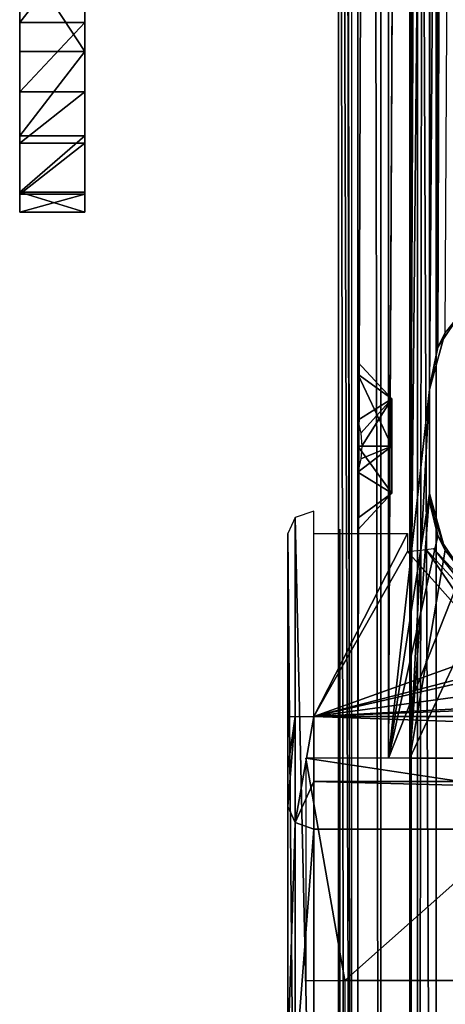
# Model space of a CAD drawing. Header units: millimetres. Extents: x -52 to 137, y -753 to 253.
# Tile 51 of 100: x -46 to -30, y -179 to -142. Entities that reach past the tile are written whole.
import ezdxf

# ---------------------------------------------------------------- set-up
doc = ezdxf.new("R2010")
doc.units = ezdxf.units.MM
doc.header["$LTSCALE"] = 65.185185
for name, color, linetype in [('1119', 7, 'CONTINUOUS'), ('1120', 7, 'CONTINUOUS'), ('1121', 7, 'CONTINUOUS'), ('1122', 7, 'CONTINUOUS'), ('1123', 7, 'CONTINUOUS'), ('1124', 7, 'CONTINUOUS'), ('1125', 7, 'CONTINUOUS'), ('1127', 7, 'CONTINUOUS'), ('1139', 7, 'CONTINUOUS'), ('1140', 7, 'CONTINUOUS'), ('1141', 7, 'CONTINUOUS'), ('1142', 7, 'CONTINUOUS'), ('1144', 7, 'CONTINUOUS'), ('1148', 7, 'CONTINUOUS'), ('1149', 7, 'CONTINUOUS'), ('1150', 7, 'CONTINUOUS'), ('1151', 7, 'CONTINUOUS'), ('1152', 7, 'CONTINUOUS'), ('1249', 7, 'CONTINUOUS'), ('1250', 7, 'CONTINUOUS'), ('1251', 7, 'CONTINUOUS'), ('1326', 7, 'CONTINUOUS'), ('1597', 7, 'CONTINUOUS'), ('1600', 7, 'CONTINUOUS'), ('1604', 7, 'CONTINUOUS'), ('1605', 7, 'CONTINUOUS'), ('1606', 7, 'CONTINUOUS'), ('278', 7, 'CONTINUOUS'), ('330', 7, 'CONTINUOUS'), ('331', 7, 'CONTINUOUS'), ('332', 7, 'CONTINUOUS'), ('333', 7, 'CONTINUOUS'), ('334', 7, 'CONTINUOUS'), ('335', 7, 'CONTINUOUS'), ('343', 7, 'CONTINUOUS'), ('390', 7, 'CONTINUOUS'), ('392', 7, 'CONTINUOUS'), ('402', 7, 'CONTINUOUS'), ('403', 7, 'CONTINUOUS'), ('428', 7, 'CONTINUOUS'), ('429', 7, 'CONTINUOUS'), ('430', 7, 'CONTINUOUS'), ('431', 7, 'CONTINUOUS'), ('432', 7, 'CONTINUOUS'), ('460', 7, 'CONTINUOUS')]:
    doc.layers.add(name, color=color, linetype=linetype)

msp = doc.modelspace()

# ---------------------------------------------------------------- linework, layer by layer
at = {"layer": '1119', "color": 7, "linetype": 'Continuous'}
for points in [[(-17.399, -247.5, 41.044), (-17.399, 247.5, 41.044), (-30.5, -247.5, 41.044), (-17.399, -247.5, 41.044)], [(-30.5, -247.5, 41.044), (-17.399, 247.5, 41.044), (-30.5, 247.5, 41.044), (-30.5, -247.5, 41.044)]]:
    msp.add_3dface(points, dxfattribs=at)
at = {"layer": '1120', "color": 7, "linetype": 'Continuous'}
for points in [[(-33.5, -247.5, 38.044), (-32.621, -247.5, 40.166), (-33.5, 247.5, 38.044), (-33.5, -247.5, 38.044)], [(-33.5, 247.5, 38.044), (-32.621, -247.5, 40.166), (-32.621, 247.5, 40.166), (-33.5, 247.5, 38.044)], [(-30.5, -247.5, 41.044), (-30.5, 247.5, 41.044), (-32.621, 247.5, 40.166), (-30.5, -247.5, 41.044)], [(-32.621, -247.5, 40.166), (-30.5, -247.5, 41.044), (-32.621, 247.5, 40.166), (-32.621, -247.5, 40.166)]]:
    msp.add_3dface(points, dxfattribs=at)
at = {"layer": '1121', "color": 7, "linetype": 'Continuous'}
for points in [[(-33.5, -247.5, 38.044), (-33.5, 247.5, 38.044), (-33.5, -247.5, 36.544), (-33.5, -247.5, 38.044)], [(-33.5, -247.5, 36.544), (-33.5, 247.5, 38.044), (-33.5, 247.5, 36.544), (-33.5, -247.5, 36.544)]]:
    msp.add_3dface(points, dxfattribs=at)
at = {"layer": '1122', "color": 7, "linetype": 'Continuous'}
for points in [[(-33.5, 247.5, 30.544), (-33.5, -247.5, 30.544), (-33.5, 247.5, 33.544), (-33.5, 247.5, 30.544)], [(-33.5, 247.5, 33.544), (-33.5, -247.5, 30.544), (-33.5, -247.5, 33.544), (-33.5, 247.5, 33.544)]]:
    msp.add_3dface(points, dxfattribs=at)
at = {"layer": '1123', "color": 7, "linetype": 'Continuous'}
for points in [[(-33.5, 247.5, 24.544), (-33.5, -247.5, 24.544), (-33.5, 247.5, 27.544), (-33.5, 247.5, 24.544)], [(-33.5, 247.5, 27.544), (-33.5, -247.5, 24.544), (-33.5, -247.5, 27.544), (-33.5, 247.5, 27.544)]]:
    msp.add_3dface(points, dxfattribs=at)
at = {"layer": '1124', "color": 7, "linetype": 'Continuous'}
for points in [[(-33.5, 247.5, 18.544), (-33.5, -247.5, 18.544), (-33.5, 247.5, 21.544), (-33.5, 247.5, 18.544)], [(-33.5, 247.5, 21.544), (-33.5, -247.5, 18.544), (-33.5, -247.5, 21.544), (-33.5, 247.5, 21.544)]]:
    msp.add_3dface(points, dxfattribs=at)
at = {"layer": '1125', "color": 7, "linetype": 'Continuous'}
for points in [[(-33.5, -247.5, 9.544), (-33.5, 247.5, 9.544), (-33.5, -247.5, 5.784), (-33.5, -247.5, 9.544)], [(-33.5, -247.5, 5.784), (-33.5, 247.5, 9.544), (-33.5, 247.5, 5.784), (-33.5, -247.5, 5.784)]]:
    msp.add_3dface(points, dxfattribs=at)
at = {"layer": '1127', "color": 7, "linetype": 'Continuous'}
for points in [[(-33.5, -75.738, 14.743), (-33.5, -214.15, 13.884), (-33.5, -75.41, 15.544), (-33.5, -75.738, 14.743)], [(-33.5, -75.41, 15.544), (-33.5, -214.15, 13.884), (-33.5, -214.262, 14.743), (-33.5, -75.41, 15.544)], [(-33.5, -214.59, 15.544), (-33.5, -75.41, 15.544), (-33.5, -214.262, 14.743), (-33.5, -214.59, 15.544)], [(-33.5, -75.57, 12.544), (-33.5, -214.43, 12.544), (-33.5, -75.779, 13.2), (-33.5, -75.57, 12.544)], [(-33.5, -75.85, 13.884), (-33.5, -214.15, 13.884), (-33.5, -75.738, 14.743), (-33.5, -75.85, 13.884)], [(-33.5, -75.779, 13.2), (-33.5, -214.43, 12.544), (-33.5, -75.85, 13.884), (-33.5, -75.779, 13.2)], [(-33.5, -214.43, 12.544), (-33.5, -214.221, 13.2), (-33.5, -75.85, 13.884), (-33.5, -214.43, 12.544)], [(-33.5, -214.221, 13.2), (-33.5, -214.15, 13.884), (-33.5, -75.85, 13.884), (-33.5, -214.221, 13.2)]]:
    msp.add_3dface(points, dxfattribs=at)
at = {"layer": '1139', "color": 7, "linetype": 'Continuous'}
for points in [[(-34.25, -247.5, 36.044), (-34.25, 247.5, 36.044), (-34.25, -247.5, 34.044), (-34.25, -247.5, 36.044)], [(-34.25, -247.5, 34.044), (-34.25, 247.5, 36.044), (-34.25, 247.5, 34.044), (-34.25, -247.5, 34.044)]]:
    msp.add_3dface(points, dxfattribs=at)
at = {"layer": '1140', "color": 7, "linetype": 'Continuous'}
for points in [[(-34.25, 247.5, 28.044), (-34.25, -247.5, 28.044), (-34.25, 247.5, 30.044), (-34.25, 247.5, 28.044)], [(-34.25, 247.5, 30.044), (-34.25, -247.5, 28.044), (-34.25, -247.5, 30.044), (-34.25, 247.5, 30.044)]]:
    msp.add_3dface(points, dxfattribs=at)
at = {"layer": '1141', "color": 7, "linetype": 'Continuous'}
for points in [[(-34.25, 247.5, 22.044), (-34.25, -247.5, 22.044), (-34.25, 247.5, 24.044), (-34.25, 247.5, 22.044)], [(-34.25, 247.5, 24.044), (-34.25, -247.5, 22.044), (-34.25, -247.5, 24.044), (-34.25, 247.5, 24.044)]]:
    msp.add_3dface(points, dxfattribs=at)
at = {"layer": '1142', "color": 7, "linetype": 'Continuous'}
for points in [[(-34.25, 247.5, 18.044), (-34.25, -72.5, 17.234), (-34.25, -217.5, 17.234), (-34.25, 247.5, 18.044)], [(-34.25, 247.5, 18.044), (-34.25, -217.5, 17.234), (-34.25, -247.5, 18.044), (-34.25, 247.5, 18.044)], [(-34.25, -214.939, 16.044), (-34.25, -216.088, 16.922), (-34.25, -72.5, 17.234), (-34.25, -214.939, 16.044)], [(-34.25, -216.088, 16.922), (-34.25, -217.5, 17.234), (-34.25, -72.5, 17.234), (-34.25, -216.088, 16.922)], [(-34.25, -73.912, 16.922), (-34.25, -214.939, 16.044), (-34.25, -72.5, 17.234), (-34.25, -73.912, 16.922)], [(-34.25, -75.061, 16.044), (-34.25, -214.939, 16.044), (-34.25, -73.912, 16.922), (-34.25, -75.061, 16.044)]]:
    msp.add_3dface(points, dxfattribs=at)
at = {"layer": '1144', "color": 7, "linetype": 'Continuous'}
for points in [[(-34.25, -214.939, 16.044), (-34.25, -75.061, 16.044), (-34.008, -214.754, 15.803), (-34.25, -214.939, 16.044)], [(-34.008, -214.754, 15.803), (-34.25, -75.061, 16.044), (-33.75, -214.59, 15.544), (-34.008, -214.754, 15.803)], [(-33.75, -214.59, 15.544), (-34.25, -75.061, 16.044), (-34.007, -75.247, 15.802), (-33.75, -214.59, 15.544)], [(-33.75, -75.41, 15.544), (-33.75, -214.59, 15.544), (-34.007, -75.247, 15.802), (-33.75, -75.41, 15.544)]]:
    msp.add_3dface(points, dxfattribs=at)
at = {"layer": '1148', "color": 7, "linetype": 'Continuous'}
for points in [[(-34.25, 247.5, 10.044), (-34.25, -247.5, 10.044), (-34.25, 217.5, 10.534), (-34.25, 247.5, 10.044)], [(-34.25, 217.5, 10.534), (-34.25, -247.5, 10.044), (-34.25, 72.5, 10.534), (-34.25, 217.5, 10.534)], [(-34.25, 72.5, 10.534), (-34.25, -247.5, 10.044), (-34.25, -72.5, 10.534), (-34.25, 72.5, 10.534)], [(-34.25, -72.5, 10.534), (-34.25, -247.5, 10.044), (-34.25, -74.09, 10.937), (-34.25, -72.5, 10.534)], [(-34.25, -74.09, 10.937), (-34.25, -247.5, 10.044), (-34.25, -75.299, 12.044), (-34.25, -74.09, 10.937)], [(-34.25, -215.91, 10.937), (-34.25, -214.701, 12.044), (-34.25, -75.299, 12.044), (-34.25, -215.91, 10.937)], [(-34.25, -217.5, 10.534), (-34.25, -215.91, 10.937), (-34.25, -75.299, 12.044), (-34.25, -217.5, 10.534)], [(-34.25, -247.5, 10.044), (-34.25, -217.5, 10.534), (-34.25, -75.299, 12.044), (-34.25, -247.5, 10.044)]]:
    msp.add_3dface(points, dxfattribs=at)
at = {"layer": '1149', "color": 7, "linetype": 'Continuous'}
for points in [[(-34.25, -247.5, 10.044), (-34.25, 247.5, 10.044), (-33.75, -247.5, 9.544), (-34.25, -247.5, 10.044)], [(-33.75, -247.5, 9.544), (-34.25, 247.5, 10.044), (-33.75, 247.5, 9.544), (-33.75, -247.5, 9.544)]]:
    msp.add_3dface(points, dxfattribs=at)
at = {"layer": '1150', "color": 7, "linetype": 'Continuous'}
for points in [[(-31.5, 247.5, 5.784), (-31.5, 247.5, 36.544), (-31.5, -247.5, 36.544), (-31.5, 247.5, 5.784)], [(-31.5, -247.5, 5.784), (-31.5, 247.5, 5.784), (-31.5, -247.5, 36.544), (-31.5, -247.5, 5.784)]]:
    msp.add_3dface(points, dxfattribs=at)
at = {"layer": '1151', "color": 7, "linetype": 'Continuous'}
for points in [[(-31.5, -247.5, 36.544), (-31.5, 247.5, 36.544), (-31.207, 247.5, 37.252), (-31.5, -247.5, 36.544)], [(-31.207, -247.5, 37.252), (-31.5, -247.5, 36.544), (-31.207, 247.5, 37.252), (-31.207, -247.5, 37.252)], [(-30.5, -247.5, 37.544), (-31.207, -247.5, 37.252), (-30.5, 247.5, 37.544), (-30.5, -247.5, 37.544)], [(-30.5, 247.5, 37.544), (-31.207, -247.5, 37.252), (-31.207, 247.5, 37.252), (-30.5, 247.5, 37.544)]]:
    msp.add_3dface(points, dxfattribs=at)
at = {"layer": '1152', "color": 7, "linetype": 'Continuous'}
for points in [[(-30.5, -247.5, 37.544), (-30.5, 247.5, 37.544), (-18.734, -247.5, 37.544), (-30.5, -247.5, 37.544)], [(-18.734, -247.5, 37.544), (-30.5, 247.5, 37.544), (-18.734, 247.5, 37.544), (-18.734, -247.5, 37.544)]]:
    msp.add_3dface(points, dxfattribs=at)
at = {"layer": '1249', "color": 7, "linetype": 'Continuous'}
for points in [[(-33.5, -247, 5.284), (-33.5, 247, 5.284), (-33.5, -247, -30.454), (-33.5, -247, 5.284)], [(-33.5, -247, -30.454), (-33.5, 247, 5.284), (-33.5, -246.809, -31.411), (-33.5, -247, -30.454)], [(-33.5, -246.809, -31.411), (-33.5, 247, 5.284), (-33.5, -246.268, -32.222), (-33.5, -246.809, -31.411)], [(-33.5, -246.268, -32.222), (-33.5, 247, 5.284), (-33.5, -242.126, -36.364), (-33.5, -246.268, -32.222)], [(-33.5, -242.126, -36.364), (-33.5, 247, 5.284), (-33.5, -241.042, -37.987), (-33.5, -242.126, -36.364)], [(-33.5, -241.042, -37.987), (-33.5, 247, 5.284), (-33.5, -240.661, -39.9), (-33.5, -241.042, -37.987)], [(-33.5, -240.661, -39.9), (-33.5, 247, 5.284), (-33.5, -240.661, -62.638), (-33.5, -240.661, -39.9)], [(-33.5, -240.661, -62.638), (-33.5, 247, 5.284), (-33.5, -239.929, -64.406), (-33.5, -240.661, -62.638)], [(-33.5, -239.929, -64.406), (-33.5, 247, 5.284), (-33.5, -238.161, -65.138), (-33.5, -239.929, -64.406)], [(-33.5, -238.161, -65.138), (-33.5, 247, 5.284), (-33.5, -200.874, -65.138), (-33.5, -238.161, -65.138)], [(-33.5, -200.874, -65.138), (-33.5, 247, 5.284), (-33.5, -198.375, -65.81), (-33.5, -200.874, -65.138)], [(-33.5, -198.375, -65.81), (-33.5, 247, 5.284), (-33.5, -196.544, -67.638), (-33.5, -198.375, -65.81)], [(-33.5, -196.544, -67.638), (-33.5, 247, 5.284), (-33.5, -158, -100.71), (-33.5, -196.544, -67.638)], [(-33.5, -158, -100.71), (-33.5, 247, 5.284), (-33.5, -155.231, -102.14), (-33.5, -158, -100.71)], [(-33.5, -155.231, -102.14), (-33.5, 247, 5.284), (-33.5, -154.774, -105.18), (-33.5, -155.231, -102.14)], [(-33.5, -154.774, -105.18), (-33.5, 247, 5.284), (-33.5, 0, -100.71), (-33.5, -154.774, -105.18)], [(-33.5, -2.769, -102.14), (-33.5, -154.774, -105.18), (-33.5, 0, -100.71), (-33.5, -2.769, -102.14)], [(-33.5, -0.999, -107.36), (-33.5, -157.001, -107.36), (-33.5, -3.226, -105.18), (-33.5, -0.999, -107.36)], [(-33.5, -3.226, -105.18), (-33.5, -154.774, -105.18), (-33.5, -2.769, -102.14), (-33.5, -3.226, -105.18)], [(-33.5, -157.001, -107.36), (-33.5, -154.774, -105.18), (-33.5, -3.226, -105.18), (-33.5, -157.001, -107.36)], [(-33.5, -173.611, -107.36), (-33.5, -196.544, -67.638), (-33.5, -158, -100.71), (-33.5, -173.611, -107.36)], [(-33.5, -160.769, -102.14), (-33.5, -173.611, -107.36), (-33.5, -158, -100.71), (-33.5, -160.769, -102.14)], [(-33.5, -158.999, -107.36), (-33.5, -173.611, -107.36), (-33.5, -161.226, -105.18), (-33.5, -158.999, -107.36)], [(-33.5, -161.226, -105.18), (-33.5, -173.611, -107.36), (-33.5, -160.769, -102.14), (-33.5, -161.226, -105.18)]]:
    msp.add_3dface(points, dxfattribs=at)
at = {"layer": '1250', "color": 7, "linetype": 'Continuous'}
for points in [[(-33.387, -158.493, -107.36), (-33.5, -158.999, -107.36), (-32.2, -158, -106.21), (-33.387, -158.493, -107.36)], [(-32.2, -158, -106.21), (-33.5, -158.999, -107.36), (-32.2, -159.819, -105.16), (-32.2, -158, -106.21)], [(-33.5, -160.769, -102.14), (-33.5, -158, -100.71), (-32.2, -159.819, -103.06), (-33.5, -160.769, -102.14)], [(-32.2, -159.819, -103.06), (-33.5, -158, -100.71), (-32.2, -158, -102.01), (-32.2, -159.819, -103.06)], [(-33.35, -158, -107.36), (-33.387, -158.493, -107.36), (-32.2, -158, -106.21), (-33.35, -158, -107.36)], [(-33.5, -158.999, -107.36), (-33.5, -161.226, -105.18), (-32.2, -159.819, -105.16), (-33.5, -158.999, -107.36)], [(-33.5, -161.226, -105.18), (-33.5, -160.769, -102.14), (-32.2, -159.819, -103.06), (-33.5, -161.226, -105.18)], [(-32.2, -159.819, -105.16), (-33.5, -161.226, -105.18), (-32.2, -159.819, -103.06), (-32.2, -159.819, -105.16)]]:
    msp.add_3dface(points, dxfattribs=at)
at = {"layer": '1251', "color": 7, "linetype": 'Continuous'}
for points in [[(-33.5, -155.231, -102.14), (-33.5, -154.774, -105.18), (-32.2, -156.181, -103.06), (-33.5, -155.231, -102.14)], [(-33.5, -154.774, -105.18), (-33.5, -157.001, -107.36), (-32.2, -156.181, -105.16), (-33.5, -154.774, -105.18)], [(-32.2, -156.181, -103.06), (-33.5, -154.774, -105.18), (-32.2, -156.181, -105.16), (-32.2, -156.181, -103.06)], [(-33.5, -158, -100.71), (-33.5, -155.231, -102.14), (-32.2, -158, -102.01), (-33.5, -158, -100.71)], [(-32.2, -158, -102.01), (-33.5, -155.231, -102.14), (-32.2, -156.181, -103.06), (-32.2, -158, -102.01)], [(-33.5, -157.001, -107.36), (-33.387, -157.506, -107.36), (-32.2, -156.181, -105.16), (-33.5, -157.001, -107.36)], [(-33.387, -157.506, -107.36), (-33.35, -158, -107.36), (-32.2, -156.181, -105.16), (-33.387, -157.506, -107.36)], [(-33.35, -158, -107.36), (-32.2, -158, -106.21), (-32.2, -156.181, -105.16), (-33.35, -158, -107.36)]]:
    msp.add_3dface(points, dxfattribs=at)
at = {"layer": '1326', "color": 7, "linetype": 'Continuous'}
for points in [[(-34.2, -161.192, -119.36), (-34.2, -192.456, -65.21), (-34.2, -170.536, -119.36), (-34.2, -161.192, -119.36)], [(-34.2, -170.536, -119.36), (-34.2, -192.456, -65.21), (-34.2, -182.602, -98.46), (-34.2, -170.536, -119.36)]]:
    msp.add_3dface(points, dxfattribs=at)
at = {"layer": '1597', "color": 7, "linetype": 'Continuous'}
for points in [[(-46.5, -141.705, -7.172), (-46.5, -138.494, -6.498), (-46.5, -139, -27.998), (-46.5, -141.705, -7.172)], [(-46.5, -142.831, -27.234), (-46.5, -141.705, -7.172), (-46.5, -139, -27.998), (-46.5, -142.831, -27.234)], [(-46.5, -144.376, -9.076), (-46.5, -141.705, -7.172), (-46.5, -142.831, -27.234), (-46.5, -144.376, -9.076)], [(-46.5, -146.069, -25.068), (-46.5, -144.376, -9.076), (-46.5, -142.831, -27.234), (-46.5, -146.069, -25.068)], [(-46.5, -146.353, -11.22), (-46.5, -144.376, -9.076), (-46.5, -146.069, -25.068), (-46.5, -146.353, -11.22)], [(-46.5, -148.236, -21.829), (-46.5, -146.353, -11.22), (-46.5, -146.069, -25.068), (-46.5, -148.236, -21.829)], [(-46.5, -148.314, -14.36), (-46.5, -146.353, -11.22), (-46.5, -148.236, -21.829), (-46.5, -148.314, -14.36)], [(-46.5, -149, -17.998), (-46.5, -148.314, -14.36), (-46.5, -148.236, -21.829), (-46.5, -149, -17.998)]]:
    msp.add_3dface(points, dxfattribs=at)
at = {"layer": '1600', "color": 7, "linetype": 'Continuous'}
for points in [[(-44, -141.705, -7.172), (-44, -139, -27.998), (-44, -138.494, -6.498), (-44, -141.705, -7.172)], [(-44, -142.831, -27.234), (-44, -139, -27.998), (-44, -141.705, -7.172), (-44, -142.831, -27.234)], [(-44, -144.376, -9.076), (-44, -142.831, -27.234), (-44, -141.705, -7.172), (-44, -144.376, -9.076)], [(-44, -146.07, -25.067), (-44, -142.831, -27.234), (-44, -144.376, -9.076), (-44, -146.07, -25.067)], [(-44, -146.353, -11.22), (-44, -146.07, -25.067), (-44, -144.376, -9.076), (-44, -146.353, -11.22)], [(-44, -148.236, -21.829), (-44, -146.07, -25.067), (-44, -146.353, -11.22), (-44, -148.236, -21.829)], [(-44, -148.314, -14.36), (-44, -148.236, -21.829), (-44, -146.353, -11.22), (-44, -148.314, -14.36)], [(-44, -149, -17.998), (-44, -148.236, -21.829), (-44, -148.314, -14.36), (-44, -149, -17.998)]]:
    msp.add_3dface(points, dxfattribs=at)
at = {"layer": '1604', "color": 7, "linetype": 'Continuous'}
for points in [[(-46.5, -142.831, -27.234), (-46.5, -139, -27.998), (-44, -142.831, -27.234), (-46.5, -142.831, -27.234)], [(-46.5, -139, -27.998), (-44, -139, -27.998), (-44, -142.831, -27.234), (-46.5, -139, -27.998)], [(-46.5, -146.069, -25.068), (-46.5, -142.831, -27.234), (-44, -142.831, -27.234), (-46.5, -146.069, -25.068)], [(-46.5, -146.069, -25.068), (-44, -142.831, -27.234), (-44, -146.07, -25.067), (-46.5, -146.069, -25.068)], [(-46.5, -148.236, -21.829), (-46.5, -146.069, -25.068), (-44, -146.07, -25.067), (-46.5, -148.236, -21.829)], [(-46.5, -148.236, -21.829), (-44, -146.07, -25.067), (-44, -148.236, -21.829), (-46.5, -148.236, -21.829)], [(-46.5, -146.353, -11.22), (-46.5, -148.314, -14.36), (-44, -146.353, -11.22), (-46.5, -146.353, -11.22)], [(-46.5, -148.314, -14.36), (-44, -148.314, -14.36), (-44, -146.353, -11.22), (-46.5, -148.314, -14.36)], [(-46.5, -149, -17.998), (-46.5, -148.236, -21.829), (-44, -149, -17.998), (-46.5, -149, -17.998)], [(-46.5, -148.236, -21.829), (-44, -148.236, -21.829), (-44, -149, -17.998), (-46.5, -148.236, -21.829)], [(-46.5, -148.314, -14.36), (-46.5, -149, -17.998), (-44, -148.314, -14.36), (-46.5, -148.314, -14.36)], [(-46.5, -149, -17.998), (-44, -149, -17.998), (-44, -148.314, -14.36), (-46.5, -149, -17.998)]]:
    msp.add_3dface(points, dxfattribs=at)
at = {"layer": '1605', "color": 7, "linetype": 'Continuous'}
for points in [[(-46.5, -144.376, -9.076), (-46.5, -146.353, -11.22), (-44, -144.376, -9.076), (-46.5, -144.376, -9.076)], [(-46.5, -146.353, -11.22), (-44, -146.353, -11.22), (-44, -144.376, -9.076), (-46.5, -146.353, -11.22)]]:
    msp.add_3dface(points, dxfattribs=at)
at = {"layer": '1606', "color": 7, "linetype": 'Continuous'}
for points in [[(-46.5, -138.494, -6.498), (-46.5, -141.705, -7.172), (-44, -138.494, -6.498), (-46.5, -138.494, -6.498)], [(-46.5, -141.705, -7.172), (-44, -141.705, -7.172), (-44, -138.494, -6.498), (-46.5, -141.705, -7.172)], [(-46.5, -141.705, -7.172), (-46.5, -144.376, -9.076), (-44, -141.705, -7.172), (-46.5, -141.705, -7.172)], [(-46.5, -144.376, -9.076), (-44, -144.376, -9.076), (-44, -141.705, -7.172), (-46.5, -144.376, -9.076)]]:
    msp.add_3dface(points, dxfattribs=at)
at = {"layer": '278', "color": 7, "linetype": 'Continuous'}
for points in [[(-31.5, 247, 5.284), (-31.5, -247, 5.284), (-31.5, 247, -30.454), (-31.5, 247, 5.284)], [(-31.5, 247, -30.454), (-31.5, -247, 5.284), (-31.5, 246.809, -31.411), (-31.5, 247, -30.454)], [(-31.5, 246.809, -31.411), (-31.5, -247, 5.284), (-31.5, 246.268, -32.222), (-31.5, 246.809, -31.411)], [(-31.5, 246.268, -32.222), (-31.5, -247, 5.284), (-31.5, 242.126, -36.364), (-31.5, 246.268, -32.222)], [(-31.5, 242.126, -36.364), (-31.5, -247, 5.284), (-31.5, 241.042, -37.987), (-31.5, 242.126, -36.364)], [(-31.5, 241.042, -37.987), (-31.5, -247, 5.284), (-31.5, 240.661, -39.9), (-31.5, 241.042, -37.987)], [(-31.5, 240.661, -39.9), (-31.5, -247, 5.284), (-31.5, 240.661, -62.638), (-31.5, 240.661, -39.9)], [(-31.5, 240.661, -62.638), (-31.5, -247, 5.284), (-31.5, 239.929, -64.406), (-31.5, 240.661, -62.638)], [(-31.5, -247, 5.284), (-31.5, 238.161, -65.138), (-31.5, 239.929, -64.406), (-31.5, -247, 5.284)], [(-31.5, 200.874, -65.138), (-31.5, 238.161, -65.138), (-31.5, -247, 5.284), (-31.5, 200.874, -65.138)], [(-31.5, 198.375, -65.81), (-31.5, 200.874, -65.138), (-31.5, -247, 5.284), (-31.5, 198.375, -65.81)], [(-31.5, 196.544, -67.638), (-31.5, 198.375, -65.81), (-31.5, -247, 5.284), (-31.5, 196.544, -67.638)], [(-31.5, 173.611, -107.36), (-31.5, 196.544, -67.638), (-31.5, -247, 5.284), (-31.5, 173.611, -107.36)], [(-31.5, -173.611, -107.36), (-31.5, 173.611, -107.36), (-31.5, -196.544, -67.638), (-31.5, -173.611, -107.36)], [(-31.5, -196.544, -67.638), (-31.5, 173.611, -107.36), (-31.5, -247, 5.284), (-31.5, -196.544, -67.638)]]:
    msp.add_3dface(points, dxfattribs=at)
at = {"layer": '330', "color": 7, "linetype": 'Continuous'}
for points in [[(-31.5, 170, -100.36), (-31.5, -170, -100.36), (-30.75, 159.83, -100.36), (-31.5, 170, -100.36)], [(-30.75, 159.83, -100.36), (-31.5, -170, -100.36), (-30.75, 155.83, -100.36), (-30.75, 159.83, -100.36)], [(-30.75, 155.83, -100.36), (-31.5, -170, -100.36), (-30.143, 153.644, -100.36), (-30.75, 155.83, -100.36)], [(-30.143, 153.644, -100.36), (-31.5, -170, -100.36), (-28.5, 152.08, -100.36), (-30.143, 153.644, -100.36)], [(-31.5, -170, -100.36), (-30.75, -155.825, -100.36), (-28.5, 152.08, -100.36), (-31.5, -170, -100.36)], [(-30.75, -155.825, -100.36), (-30.143, -153.639, -100.36), (-28.5, 152.08, -100.36), (-30.75, -155.825, -100.36)], [(-30.75, -159.825, -100.36), (-30.75, -155.825, -100.36), (-31.5, -170, -100.36), (-30.75, -159.825, -100.36)], [(-30.143, -162.011, -100.36), (-30.75, -159.825, -100.36), (-31.5, -170, -100.36), (-30.143, -162.011, -100.36)], [(-28.5, -163.575, -100.36), (-30.143, -162.011, -100.36), (-31.5, -170, -100.36), (-28.5, -163.575, -100.36)], [(-28.5, -170, -100.36), (-28.5, -163.575, -100.36), (-31.5, -170, -100.36), (-28.5, -170, -100.36)]]:
    msp.add_3dface(points, dxfattribs=at)
at = {"layer": '331', "color": 7, "linetype": 'Continuous'}
for points in [[(-30.75, -155.825, -100.36), (-30.75, -159.825, -100.36), (-30.75, -156.628, -102.328), (-30.75, -155.825, -100.36)], [(-30.75, -155.825, -103.534), (-30.75, -155.825, -100.36), (-30.75, -156.628, -102.328), (-30.75, -155.825, -103.534)], [(-30.75, -156.628, -102.328), (-30.75, -159.825, -100.36), (-30.75, -158, -101.86), (-30.75, -156.628, -102.328)], [(-30.75, -158, -101.86), (-30.75, -159.825, -100.36), (-30.75, -159.047, -102.12), (-30.75, -158, -101.86)], [(-30.75, -159.825, -100.36), (-30.75, -159.825, -102.804), (-30.75, -159.047, -102.12), (-30.75, -159.825, -100.36)]]:
    msp.add_3dface(points, dxfattribs=at)
at = {"layer": '332', "color": 7, "linetype": 'Continuous'}
for points in [[(-30.75, -155.825, -111.034), (-30.75, -155.825, -104.686), (-30.75, -156.628, -109.828), (-30.75, -155.825, -111.034)], [(-30.75, -158, -109.36), (-30.75, -155.825, -104.686), (-30.75, -156.63, -105.892), (-30.75, -158, -109.36)], [(-30.75, -155.825, -104.686), (-30.75, -158, -109.36), (-30.75, -156.628, -109.828), (-30.75, -155.825, -104.686)], [(-30.75, -157.981, -106.356), (-30.75, -158, -109.36), (-30.75, -156.63, -105.892), (-30.75, -157.981, -106.356)], [(-30.75, -159.825, -110.304), (-30.75, -159.047, -109.62), (-30.75, -157.981, -106.356), (-30.75, -159.825, -110.304)], [(-30.75, -159.002, -106.123), (-30.75, -159.825, -110.304), (-30.75, -157.981, -106.356), (-30.75, -159.002, -106.123)], [(-30.75, -159.047, -109.62), (-30.75, -158, -109.36), (-30.75, -157.981, -106.356), (-30.75, -159.047, -109.62)], [(-30.75, -159.825, -105.426), (-30.75, -159.825, -110.304), (-30.75, -159.002, -106.123), (-30.75, -159.825, -105.426)]]:
    msp.add_3dface(points, dxfattribs=at)
at = {"layer": '333', "color": 7, "linetype": 'Continuous'}
for points in [[(-30.425, -154.194, -119.253), (-29.5, -152.815, -119.36), (-30.143, -153.639, -100.36), (-30.425, -154.194, -119.253)], [(-30.75, -155.825, -100.36), (-30.425, -154.194, -119.253), (-30.143, -153.639, -100.36), (-30.75, -155.825, -100.36)], [(-30.75, -155.825, -119.16), (-30.425, -154.194, -119.253), (-30.75, -155.825, -112.186), (-30.75, -155.825, -119.16)], [(-30.75, -155.825, -112.186), (-30.425, -154.194, -119.253), (-30.749, -155.75, -111.61), (-30.75, -155.825, -112.186)], [(-30.749, -155.75, -104.11), (-30.425, -154.194, -119.253), (-30.75, -155.825, -100.36), (-30.749, -155.75, -104.11)], [(-30.749, -155.75, -111.61), (-30.425, -154.194, -119.253), (-30.749, -155.75, -104.11), (-30.749, -155.75, -111.61)], [(-30.75, -155.825, -111.034), (-30.749, -155.75, -111.61), (-30.75, -155.825, -104.686), (-30.75, -155.825, -111.034)], [(-30.75, -155.825, -104.686), (-30.749, -155.75, -111.61), (-30.749, -155.75, -104.11), (-30.75, -155.825, -104.686)], [(-30.75, -155.825, -103.534), (-30.749, -155.75, -104.11), (-30.75, -155.825, -100.36), (-30.75, -155.825, -103.534)]]:
    msp.add_3dface(points, dxfattribs=at)
at = {"layer": '334', "color": 7, "linetype": 'Continuous'}
for points in [[(-33.5, 170, -115.36), (-33.5, -170, -115.36), (-33.5, 170, -107.86), (-33.5, 170, -115.36)], [(-33.5, -170, -115.36), (-33.5, -170, -107.86), (-33.5, 170, -107.86), (-33.5, -170, -115.36)]]:
    msp.add_3dface(points, dxfattribs=at)
at = {"layer": '335', "color": 7, "linetype": 'Continuous'}
for points in [[(-33.5, 170, -115.36), (-32.328, 170, -118.188), (-33.5, -170, -115.36), (-33.5, 170, -115.36)], [(-33.5, -170, -115.36), (-32.328, 170, -118.188), (-32.328, -170, -118.188), (-33.5, -170, -115.36)], [(-32.328, 170, -118.188), (-30.75, 159.83, -119.16), (-32.328, -170, -118.188), (-32.328, 170, -118.188)], [(-30.75, 159.83, -119.16), (-30.75, 155.83, -119.16), (-32.328, -170, -118.188), (-30.75, 159.83, -119.16)], [(-32.328, -170, -118.188), (-30.75, 155.83, -119.16), (-30.75, -155.825, -119.16), (-32.328, -170, -118.188)], [(-30.75, 155.83, -119.16), (-30.411, 154.171, -119.255), (-30.75, -155.825, -119.16), (-30.75, 155.83, -119.16)], [(-30.75, -155.825, -119.16), (-30.411, 154.171, -119.255), (-30.425, -154.194, -119.253), (-30.75, -155.825, -119.16)], [(-30.411, 154.171, -119.255), (-29.5, 152.82, -119.36), (-30.425, -154.194, -119.253), (-30.411, 154.171, -119.255)], [(-29.5, 152.82, -119.36), (-29.5, -152.815, -119.36), (-30.425, -154.194, -119.253), (-29.5, 152.82, -119.36)], [(-30.75, -159.825, -119.16), (-32.328, -170, -118.188), (-30.75, -155.825, -119.16), (-30.75, -159.825, -119.16)], [(-30.425, -161.456, -119.253), (-32.328, -170, -118.188), (-30.75, -159.825, -119.16), (-30.425, -161.456, -119.253)], [(-29.5, -162.835, -119.36), (-32.328, -170, -118.188), (-30.425, -161.456, -119.253), (-29.5, -162.835, -119.36)], [(-29.5, -162.835, -119.36), (-29.5, -170, -119.36), (-32.328, -170, -118.188), (-29.5, -162.835, -119.36)]]:
    msp.add_3dface(points, dxfattribs=at)
at = {"layer": '343', "color": 7, "linetype": 'Continuous'}
for points in [[(-30.425, -161.456, -119.253), (-30.75, -159.825, -119.16), (-30.729, -160.248, -111.614), (-30.425, -161.456, -119.253)], [(-30.729, -160.248, -111.614), (-30.75, -159.825, -119.16), (-30.75, -159.825, -112.926), (-30.729, -160.248, -111.614)], [(-30.729, -160.248, -111.614), (-30.75, -159.825, -110.304), (-30.729, -160.248, -104.115), (-30.729, -160.248, -111.614)], [(-30.729, -160.248, -104.115), (-30.75, -159.825, -110.304), (-30.75, -159.825, -105.426), (-30.729, -160.248, -104.115)], [(-30.75, -159.825, -100.36), (-30.143, -162.011, -100.36), (-30.75, -159.825, -102.804), (-30.75, -159.825, -100.36)], [(-30.75, -159.825, -102.804), (-30.143, -162.011, -100.36), (-30.729, -160.248, -104.115), (-30.75, -159.825, -102.804)], [(-30.425, -161.456, -119.253), (-30.729, -160.248, -111.614), (-30.143, -162.011, -100.36), (-30.425, -161.456, -119.253)], [(-30.143, -162.011, -100.36), (-30.729, -160.248, -111.614), (-30.729, -160.248, -104.115), (-30.143, -162.011, -100.36)], [(-29.5, -162.835, -119.36), (-30.425, -161.456, -119.253), (-30.143, -162.011, -100.36), (-29.5, -162.835, -119.36)], [(-28.5, -163.575, -100.36), (-29.5, -162.835, -119.36), (-30.143, -162.011, -100.36), (-28.5, -163.575, -100.36)]]:
    msp.add_3dface(points, dxfattribs=at)
at = {"layer": '390', "color": 7, "linetype": 'Continuous'}
for points in [[(-35.5, -178.557, -98.289), (-34, -178.557, -98.289), (-35.5, -170, -113.11), (-35.5, -178.557, -98.289)], [(-35.5, -170, -113.11), (-34, -178.557, -98.289), (-26, -171.443, -110.61), (-35.5, -170, -113.11)], [(-26, -170, -113.11), (-35.5, -170, -113.11), (-26, -171.443, -110.61), (-26, -170, -113.11)], [(-34, -178.557, -98.289), (34, -178.557, -98.289), (-26, -171.443, -110.61), (-34, -178.557, -98.289)]]:
    msp.add_3dface(points, dxfattribs=at)
at = {"layer": '392', "color": 7, "linetype": 'Continuous'}
for points in [[(34, -180.387, -96.459), (34, -178.557, -98.289), (-34, -180.387, -96.459), (34, -180.387, -96.459)], [(-34, -180.387, -96.459), (34, -178.557, -98.289), (-34, -178.557, -98.289), (-34, -180.387, -96.459)]]:
    msp.add_3dface(points, dxfattribs=at)
at = {"layer": '402', "color": 7, "linetype": 'Continuous'}
for points in [[(-36.2, -168.399, -121.06), (-36.2, -170.399, -120.523), (-36.2, -161.365, -121.06), (-36.2, -168.399, -121.06)], [(-36.2, -170.399, -120.523), (-36.2, -171.864, -119.06), (-36.2, -161.365, -121.06), (-36.2, -170.399, -120.523)], [(-36.2, -161.365, -121.06), (-36.2, -171.864, -119.06), (-36.2, -181.448, -102.46), (-36.2, -161.365, -121.06)], [(-36.2, -193.322, -65.71), (-36.2, -161.365, -121.06), (-36.2, -183.645, -100.266), (-36.2, -193.322, -65.71)], [(-36.2, -183.645, -100.266), (-36.2, -161.365, -121.06), (-36.2, -181.448, -102.46), (-36.2, -183.645, -100.266)]]:
    msp.add_3dface(points, dxfattribs=at)
at = {"layer": '403', "color": 7, "linetype": 'Continuous'}
for points in [[(-35.2, -160.499, -120.56), (-35.907, -160.753, -120.706), (-35.2, -192.456, -65.21), (-35.2, -160.499, -120.56)], [(-35.907, -160.753, -120.706), (-36.2, -161.365, -121.06), (-35.907, -192.709, -65.356), (-35.907, -160.753, -120.706)], [(-35.2, -192.456, -65.21), (-35.907, -160.753, -120.706), (-35.907, -192.709, -65.356), (-35.2, -192.456, -65.21)], [(-36.2, -161.365, -121.06), (-36.2, -193.322, -65.71), (-35.907, -192.709, -65.356), (-36.2, -161.365, -121.06)]]:
    msp.add_3dface(points, dxfattribs=at)
at = {"layer": '428', "color": 7, "linetype": 'Continuous'}
for points in [[(20.75, -160.75, -122.06), (-35.2, -168.399, -122.06), (20.75, -155.522, -122.06), (20.75, -160.75, -122.06)], [(20.75, -155.522, -122.06), (-35.2, -168.399, -122.06), (-23.14, -165.284, -122.06), (20.75, -155.522, -122.06)], [(23.14, -165.284, -122.06), (-35.2, -168.399, -122.06), (20.75, -160.75, -122.06), (23.14, -165.284, -122.06)], [(-35.2, -168.399, -122.06), (-35.2, -161.365, -122.06), (-31.591, -161.365, -122.06), (-35.2, -168.399, -122.06)], [(-31.591, -162.062, -122.06), (-35.2, -168.399, -122.06), (-31.591, -161.365, -122.06), (-31.591, -162.062, -122.06)], [(-28.189, -165.895, -122.06), (-35.2, -168.399, -122.06), (-31.591, -162.062, -122.06), (-28.189, -165.895, -122.06)], [(28.188, -165.895, -122.06), (-35.2, -168.399, -122.06), (23.14, -165.284, -122.06), (28.188, -165.895, -122.06)], [(-23.14, -165.284, -122.06), (-35.2, -168.399, -122.06), (-28.189, -165.895, -122.06), (-23.14, -165.284, -122.06)], [(35.2, -168.399, -122.06), (-35.2, -168.399, -122.06), (28.188, -165.895, -122.06), (35.2, -168.399, -122.06)]]:
    msp.add_3dface(points, dxfattribs=at)
at = {"layer": '429', "color": 7, "linetype": 'Continuous'}
for points in [[(-36.2, -168.399, -121.06), (-35.907, -168.399, -121.767), (-36.2, -170.399, -120.523), (-36.2, -168.399, -121.06)], [(-36.2, -170.399, -120.523), (-35.907, -168.399, -121.767), (-36.2, -171.864, -119.06), (-36.2, -170.399, -120.523)], [(-36.2, -171.864, -119.06), (-35.907, -168.399, -121.767), (-35.907, -172.476, -119.414), (-36.2, -171.864, -119.06)], [(-35.2, -168.399, -122.06), (-35.2, -170.899, -121.39), (-35.907, -172.476, -119.414), (-35.2, -168.399, -122.06)], [(-35.907, -168.399, -121.767), (-35.2, -168.399, -122.06), (-35.907, -172.476, -119.414), (-35.907, -168.399, -121.767)], [(-35.2, -170.899, -121.39), (-35.2, -172.73, -119.56), (-35.907, -172.476, -119.414), (-35.2, -170.899, -121.39)]]:
    msp.add_3dface(points, dxfattribs=at)
at = {"layer": '430', "color": 7, "linetype": 'Continuous'}
for points in [[(-35.2, -168.399, -122.06), (35.2, -168.399, -122.06), (35.2, -170.899, -121.39), (-35.2, -168.399, -122.06)], [(-35.2, -168.399, -122.06), (35.2, -170.899, -121.39), (-35.2, -170.899, -121.39), (-35.2, -168.399, -122.06)], [(35.2, -172.73, -119.56), (-35.2, -172.73, -119.56), (-35.2, -170.899, -121.39), (35.2, -172.73, -119.56)], [(35.2, -170.899, -121.39), (35.2, -172.73, -119.56), (-35.2, -170.899, -121.39), (35.2, -170.899, -121.39)]]:
    msp.add_3dface(points, dxfattribs=at)
at = {"layer": '431', "color": 7, "linetype": 'Continuous'}
for points in [[(-35.2, -172.73, -119.56), (35.2, -172.73, -119.56), (-35.2, -182.314, -102.96), (-35.2, -172.73, -119.56)], [(-35.2, -182.314, -102.96), (35.2, -172.73, -119.56), (35.2, -182.314, -102.96), (-35.2, -182.314, -102.96)]]:
    msp.add_3dface(points, dxfattribs=at)
at = {"layer": '432', "color": 7, "linetype": 'Continuous'}
for points in [[(-36.2, -171.864, -119.06), (-35.907, -172.476, -119.414), (-36.2, -181.448, -102.46), (-36.2, -171.864, -119.06)], [(-36.2, -181.448, -102.46), (-35.907, -172.476, -119.414), (-35.907, -182.06, -102.814), (-36.2, -181.448, -102.46)], [(-35.907, -172.476, -119.414), (-35.2, -172.73, -119.56), (-35.907, -182.06, -102.814), (-35.907, -172.476, -119.414)], [(-35.2, -172.73, -119.56), (-35.2, -182.314, -102.96), (-35.907, -182.06, -102.814), (-35.2, -172.73, -119.56)]]:
    msp.add_3dface(points, dxfattribs=at)
at = {"layer": '460', "color": 7, "linetype": 'Continuous'}
for points in [[(-28.189, -165.895, -122.06), (-31.591, -162.062, -122.06), (-30.884, -161.973, -121.767), (-28.189, -165.895, -122.06)], [(-27.9, -165.25, -121.767), (-30.884, -161.973, -121.767), (-30.591, -161.935, -121.06), (-27.9, -165.25, -121.767)], [(-27.9, -165.25, -121.767), (-28.189, -165.895, -122.06), (-30.884, -161.973, -121.767), (-27.9, -165.25, -121.767)], [(-27.776, -164.983, -121.06), (-27.9, -165.25, -121.767), (-30.591, -161.935, -121.06), (-27.776, -164.983, -121.06)]]:
    msp.add_3dface(points, dxfattribs=at)

doc.saveas('drawing.dxf')
